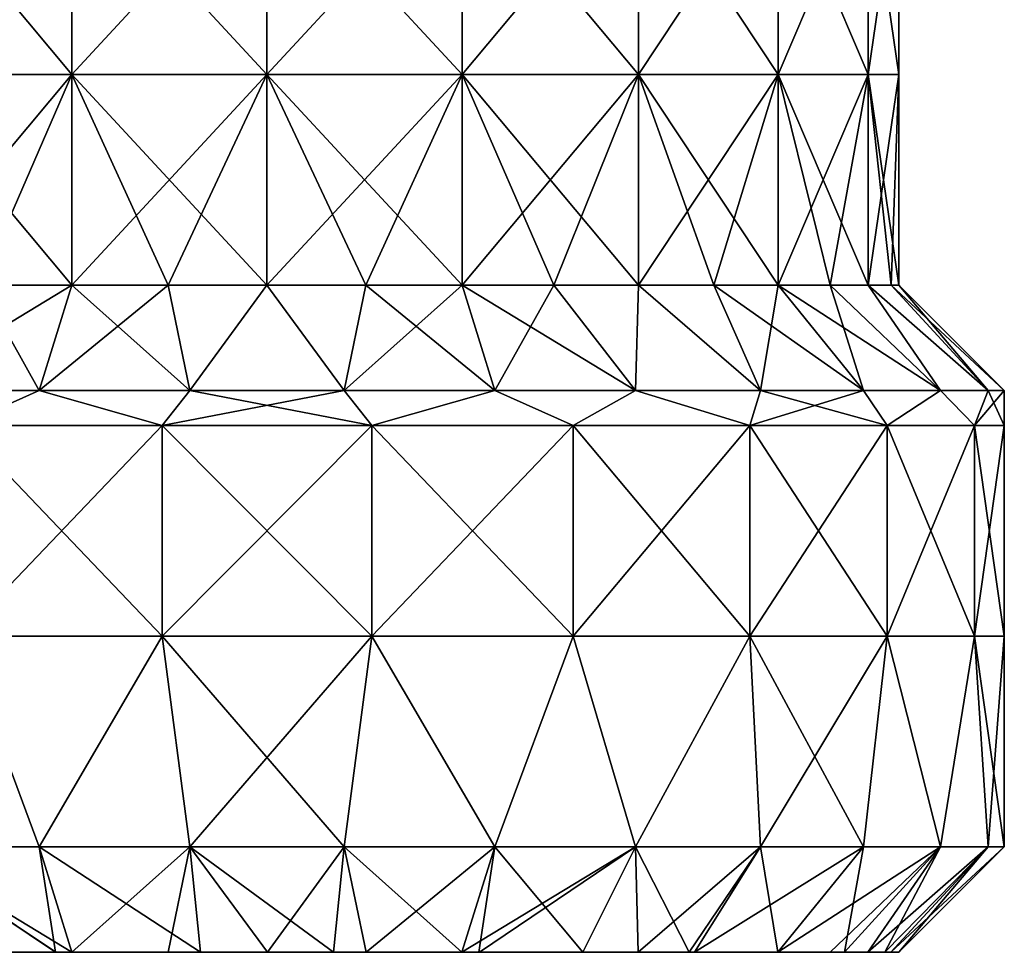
# Model space of a CAD drawing. Header units: millimetres. Extents: x -71 to 126, y -35 to 75.
# Tile 144 of 178: x 40 to 54, y -32 to -19. Entities that reach past the tile are written whole.
import ezdxf

# ---------------------------------------------------------------- set-up
doc = ezdxf.new("R2010")
doc.units = ezdxf.units.MM
doc.header["$LTSCALE"] = 52.536866
for name, color, linetype in [('34', 7, 'CONTINUOUS'), ('35', 7, 'CONTINUOUS'), ('36', 7, 'CONTINUOUS'), ('37', 7, 'CONTINUOUS'), ('38', 7, 'CONTINUOUS'), ('39', 7, 'CONTINUOUS'), ('40', 7, 'CONTINUOUS'), ('41', 7, 'CONTINUOUS'), ('42', 7, 'CONTINUOUS')]:
    doc.layers.add(name, color=color, linetype=linetype)

msp = doc.modelspace()

# ---------------------------------------------------------------- linework, layer by layer
at = {"layer": '34', "linetype": 'Continuous'}
for points in [[(40.755, -24.3, 9.986), (38.75, -24.3, 9.093), (39.638, -24.797, 9.551), (40.755, -24.3, 9.986)], [(42.506, -24.797, 10.393), (40.755, -24.3, 9.986), (39.638, -24.797, 9.551), (42.506, -24.797, 10.393)], [(42.902, -24.3, 10.442), (40.755, -24.3, 9.986), (42.506, -24.797, 10.393), (42.902, -24.3, 10.442)], [(45.494, -24.797, 10.393), (42.902, -24.3, 10.442), (42.506, -24.797, 10.393), (45.494, -24.797, 10.393)], [(45.098, -24.3, 10.442), (42.902, -24.3, 10.442), (45.494, -24.797, 10.393), (45.098, -24.3, 10.442)], [(47.245, -24.3, 9.986), (45.098, -24.3, 10.442), (45.494, -24.797, 10.393), (47.245, -24.3, 9.986)], [(48.362, -24.797, 9.551), (47.245, -24.3, 9.986), (45.494, -24.797, 10.393), (48.362, -24.797, 9.551)], [(49.25, -24.3, 9.093), (47.245, -24.3, 9.986), (48.362, -24.797, 9.551), (49.25, -24.3, 9.093)], [(50.876, -24.797, 7.935), (49.25, -24.3, 9.093), (48.362, -24.797, 9.551), (50.876, -24.797, 7.935)], [(51.026, -24.3, 7.803), (49.25, -24.3, 9.093), (50.876, -24.797, 7.935), (51.026, -24.3, 7.803)], [(52.833, -24.797, 5.677), (51.026, -24.3, 7.803), (50.876, -24.797, 7.935), (52.833, -24.797, 5.677)], [(52.495, -24.3, 6.172), (51.026, -24.3, 7.803), (52.833, -24.797, 5.677), (52.495, -24.3, 6.172)], [(53.592, -24.3, 4.271), (52.495, -24.3, 6.172), (52.833, -24.797, 5.677), (53.592, -24.3, 4.271)], [(54.075, -24.797, 2.958), (53.592, -24.3, 4.271), (52.833, -24.797, 5.677), (54.075, -24.797, 2.958)], [(54.271, -24.3, 2.183), (53.592, -24.3, 4.271), (54.075, -24.797, 2.958), (54.271, -24.3, 2.183)], [(54.5, -24.797), (54.271, -24.3, 2.183), (54.075, -24.797, 2.958), (54.5, -24.797)], [(54.5, -24.3), (54.271, -24.3, 2.183), (54.5, -24.797), (54.5, -24.3)], [(42.506, -24.797, 10.393), (39.638, -24.797, 9.551), (42.506, -27.8, 10.393), (42.506, -24.797, 10.393)], [(42.506, -27.8, 10.393), (39.638, -24.797, 9.551), (39.638, -27.8, 9.551), (42.506, -27.8, 10.393)], [(45.494, -24.797, 10.393), (42.506, -24.797, 10.393), (45.494, -27.8, 10.393), (45.494, -24.797, 10.393)], [(45.494, -27.8, 10.393), (42.506, -24.797, 10.393), (42.506, -27.8, 10.393), (45.494, -27.8, 10.393)], [(48.362, -24.797, 9.551), (45.494, -24.797, 10.393), (48.362, -27.8, 9.551), (48.362, -24.797, 9.551)], [(48.362, -27.8, 9.551), (45.494, -24.797, 10.393), (45.494, -27.8, 10.393), (48.362, -27.8, 9.551)], [(50.876, -24.797, 7.935), (48.362, -24.797, 9.551), (50.876, -27.8, 7.935), (50.876, -24.797, 7.935)], [(50.876, -27.8, 7.935), (48.362, -24.797, 9.551), (48.362, -27.8, 9.551), (50.876, -27.8, 7.935)], [(52.833, -24.797, 5.677), (50.876, -24.797, 7.935), (52.833, -27.8, 5.677), (52.833, -24.797, 5.677)], [(52.833, -27.8, 5.677), (50.876, -24.797, 7.935), (50.876, -27.8, 7.935), (52.833, -27.8, 5.677)], [(54.075, -24.797, 2.958), (52.833, -24.797, 5.677), (54.075, -27.8, 2.958), (54.075, -24.797, 2.958)], [(54.075, -27.8, 2.958), (52.833, -24.797, 5.677), (52.833, -27.8, 5.677), (54.075, -27.8, 2.958)], [(54.5, -24.797), (54.075, -24.797, 2.958), (54.5, -27.8), (54.5, -24.797)], [(54.5, -27.8), (54.075, -24.797, 2.958), (54.075, -27.8, 2.958), (54.5, -27.8)], [(40.755, -30.8, 9.986), (39.638, -27.8, 9.551), (38.75, -30.8, 9.093), (40.755, -30.8, 9.986)], [(42.506, -27.8, 10.393), (39.638, -27.8, 9.551), (40.755, -30.8, 9.986), (42.506, -27.8, 10.393)], [(42.902, -30.8, 10.442), (42.506, -27.8, 10.393), (40.755, -30.8, 9.986), (42.902, -30.8, 10.442)], [(45.494, -27.8, 10.393), (42.506, -27.8, 10.393), (45.098, -30.8, 10.442), (45.494, -27.8, 10.393)], [(45.098, -30.8, 10.442), (42.506, -27.8, 10.393), (42.902, -30.8, 10.442), (45.098, -30.8, 10.442)], [(47.245, -30.8, 9.986), (45.494, -27.8, 10.393), (45.098, -30.8, 10.442), (47.245, -30.8, 9.986)], [(48.362, -27.8, 9.551), (45.494, -27.8, 10.393), (47.245, -30.8, 9.986), (48.362, -27.8, 9.551)], [(49.25, -30.8, 9.093), (48.362, -27.8, 9.551), (47.245, -30.8, 9.986), (49.25, -30.8, 9.093)], [(50.876, -27.8, 7.935), (48.362, -27.8, 9.551), (49.25, -30.8, 9.093), (50.876, -27.8, 7.935)], [(51.026, -30.8, 7.803), (50.876, -27.8, 7.935), (49.25, -30.8, 9.093), (51.026, -30.8, 7.803)], [(52.833, -27.8, 5.677), (50.876, -27.8, 7.935), (52.495, -30.8, 6.172), (52.833, -27.8, 5.677)], [(52.495, -30.8, 6.172), (50.876, -27.8, 7.935), (51.026, -30.8, 7.803), (52.495, -30.8, 6.172)], [(53.592, -30.8, 4.271), (52.833, -27.8, 5.677), (52.495, -30.8, 6.172), (53.592, -30.8, 4.271)], [(54.075, -27.8, 2.958), (52.833, -27.8, 5.677), (53.592, -30.8, 4.271), (54.075, -27.8, 2.958)], [(54.271, -30.8, 2.183), (54.075, -27.8, 2.958), (53.592, -30.8, 4.271), (54.271, -30.8, 2.183)], [(54.5, -27.8), (54.075, -27.8, 2.958), (54.5, -30.8), (54.5, -27.8)], [(54.5, -30.8), (54.075, -27.8, 2.958), (54.271, -30.8, 2.183), (54.5, -30.8)]]:
    msp.add_3dface(points, dxfattribs=at)
at = {"layer": '35', "linetype": 'Continuous'}
for points in [[(40.755, -30.8, 9.986), (38.75, -30.8, 9.093), (41.223, -32.3, 8.558), (40.755, -30.8, 9.986)], [(41.223, -32.3, 8.558), (38.75, -30.8, 9.093), (40.993, -32.3, 8.48), (41.223, -32.3, 8.558)], [(40.993, -32.3, 8.48), (38.75, -30.8, 9.093), (39.5, -32.3, 7.794), (40.993, -32.3, 8.48)], [(42.902, -30.8, 10.442), (40.755, -30.8, 9.986), (43.053, -32.3, 8.949), (42.902, -30.8, 10.442)], [(43.053, -32.3, 8.949), (40.755, -30.8, 9.986), (41.223, -32.3, 8.558), (43.053, -32.3, 8.949)], [(45.098, -30.8, 10.442), (42.902, -30.8, 10.442), (44.947, -32.3, 8.949), (45.098, -30.8, 10.442)], [(44.947, -32.3, 8.949), (42.902, -30.8, 10.442), (44.006, -32.3, 8.997), (44.947, -32.3, 8.949)], [(44.006, -32.3, 8.997), (42.902, -30.8, 10.442), (43.053, -32.3, 8.949), (44.006, -32.3, 8.997)], [(46.777, -32.3, 8.558), (45.098, -30.8, 10.442), (44.947, -32.3, 8.949), (46.777, -32.3, 8.558)], [(47.245, -30.8, 9.986), (45.098, -30.8, 10.442), (46.777, -32.3, 8.558), (47.245, -30.8, 9.986)], [(47.019, -32.3, 8.475), (47.245, -30.8, 9.986), (46.777, -32.3, 8.558), (47.019, -32.3, 8.475)], [(48.5, -32.3, 7.794), (47.245, -30.8, 9.986), (47.019, -32.3, 8.475), (48.5, -32.3, 7.794)], [(49.25, -30.8, 9.093), (47.245, -30.8, 9.986), (48.5, -32.3, 7.794), (49.25, -30.8, 9.093)], [(50.013, -32.3, 6.693), (49.25, -30.8, 9.093), (48.5, -32.3, 7.794), (50.013, -32.3, 6.693)], [(51.026, -30.8, 7.803), (49.25, -30.8, 9.093), (50.013, -32.3, 6.693), (51.026, -30.8, 7.803)], [(51.277, -32.3, 5.294), (51.026, -30.8, 7.803), (50.013, -32.3, 6.693), (51.277, -32.3, 5.294)], [(52.495, -30.8, 6.172), (51.026, -30.8, 7.803), (51.277, -32.3, 5.294), (52.495, -30.8, 6.172)], [(52.223, -32.3, 3.654), (52.495, -30.8, 6.172), (51.277, -32.3, 5.294), (52.223, -32.3, 3.654)], [(53.592, -30.8, 4.271), (52.495, -30.8, 6.172), (52.223, -32.3, 3.654), (53.592, -30.8, 4.271)], [(52.797, -32.3, 1.891), (53.592, -30.8, 4.271), (52.223, -32.3, 3.654), (52.797, -32.3, 1.891)], [(54.271, -30.8, 2.183), (53.592, -30.8, 4.271), (52.797, -32.3, 1.891), (54.271, -30.8, 2.183)], [(53, -32.3), (54.271, -30.8, 2.183), (52.797, -32.3, 1.891), (53, -32.3)], [(54.5, -30.8), (54.271, -30.8, 2.183), (53, -32.3), (54.5, -30.8)]]:
    msp.add_3dface(points, dxfattribs=at)
at = {"layer": '36', "linetype": 'Continuous'}
for points in [[(38, -32.3, -3.915), (37.923, -32.3, -6.635), (41.003, -32.3, -5.628), (38, -32.3, -3.915)], [(37.923, -32.3, -6.635), (38.716, -32.3, -7.283), (41.003, -32.3, -5.628), (37.923, -32.3, -6.635)], [(40.993, -32.3, 8.48), (39.5, -32.3, 7.794), (37.998, -32.3, 6.703), (40.993, -32.3, 8.48)], [(40.993, -32.3, 8.48), (37.998, -32.3, 6.703), (41.003, -32.3, 5.643), (40.993, -32.3, 8.48)], [(37.998, -32.3, 6.703), (38, -32.3, 4.047), (41.003, -32.3, 5.643), (37.998, -32.3, 6.703)], [(38, -32.3, 4.047), (38, -32.3, 1.393), (41.003, -32.3, 2.825), (38, -32.3, 4.047)], [(41.003, -32.3, 5.643), (38, -32.3, 4.047), (41.003, -32.3, 2.825), (41.003, -32.3, 5.643)], [(38, -32.3, 1.393), (38, -32.3, -1.261), (41.003, -32.3, 0.007), (38, -32.3, 1.393)], [(41.003, -32.3, 2.825), (38, -32.3, 1.393), (41.003, -32.3, 0.007), (41.003, -32.3, 2.825)], [(38, -32.3, -1.261), (38, -32.3, -3.915), (41.003, -32.3, -2.811), (38, -32.3, -1.261)], [(41.003, -32.3, 0.007), (38, -32.3, -1.261), (41.003, -32.3, -2.811), (41.003, -32.3, 0.007)], [(41.003, -32.3, -2.811), (38, -32.3, -3.915), (41.003, -32.3, -5.628), (41.003, -32.3, -2.811)], [(41.003, -32.3, -5.628), (38.716, -32.3, -7.283), (40.986, -32.3, -8.477), (41.003, -32.3, -5.628)], [(41.003, -32.3, -5.628), (40.986, -32.3, -8.477), (44.006, -32.3, -5.64), (41.003, -32.3, -5.628)], [(40.986, -32.3, -8.477), (41.223, -32.3, -8.558), (44.006, -32.3, -5.64), (40.986, -32.3, -8.477)], [(44.006, -32.3, 8.997), (41.223, -32.3, 8.558), (40.993, -32.3, 8.48), (44.006, -32.3, 8.997)], [(44.006, -32.3, 8.997), (40.993, -32.3, 8.48), (44.006, -32.3, 6.031), (44.006, -32.3, 8.997)], [(40.993, -32.3, 8.48), (41.003, -32.3, 5.643), (44.006, -32.3, 6.031), (40.993, -32.3, 8.48)], [(41.003, -32.3, 5.643), (41.003, -32.3, 2.825), (44.006, -32.3, 3.113), (41.003, -32.3, 5.643)], [(44.006, -32.3, 6.031), (41.003, -32.3, 5.643), (44.006, -32.3, 3.113), (44.006, -32.3, 6.031)], [(41.003, -32.3, 2.825), (41.003, -32.3, 0.007), (44.006, -32.3, 0.196), (41.003, -32.3, 2.825)], [(44.006, -32.3, 3.113), (41.003, -32.3, 2.825), (44.006, -32.3, 0.196), (44.006, -32.3, 3.113)], [(41.003, -32.3, 0.007), (41.003, -32.3, -2.811), (44.006, -32.3, -2.722), (41.003, -32.3, 0.007)], [(44.006, -32.3, 0.196), (41.003, -32.3, 0.007), (44.006, -32.3, -2.722), (44.006, -32.3, 0.196)], [(41.003, -32.3, -2.811), (41.003, -32.3, -5.628), (44.006, -32.3, -2.722), (41.003, -32.3, -2.811)], [(44.006, -32.3, -2.722), (41.003, -32.3, -5.628), (44.006, -32.3, -5.64), (44.006, -32.3, -2.722)], [(44.006, -32.3, 8.997), (43.053, -32.3, 8.949), (41.223, -32.3, 8.558), (44.006, -32.3, 8.997)], [(44.006, -32.3, -5.64), (41.223, -32.3, -8.558), (44.006, -32.3, -8.997), (44.006, -32.3, -5.64)], [(44.006, -32.3, -8.997), (41.223, -32.3, -8.558), (42.592, -32.3, -8.889), (44.006, -32.3, -8.997)], [(47.019, -32.3, 8.475), (46.777, -32.3, 8.558), (44.006, -32.3, 6.031), (47.019, -32.3, 8.475)], [(47.019, -32.3, 8.475), (44.006, -32.3, 6.031), (47.009, -32.3, 5.639), (47.019, -32.3, 8.475)], [(46.777, -32.3, 8.558), (44.947, -32.3, 8.949), (44.006, -32.3, 6.031), (46.777, -32.3, 8.558)], [(44.947, -32.3, 8.949), (44.006, -32.3, 8.997), (44.006, -32.3, 6.031), (44.947, -32.3, 8.949)], [(44.006, -32.3, 6.031), (44.006, -32.3, 3.113), (47.009, -32.3, 5.639), (44.006, -32.3, 6.031)], [(44.006, -32.3, 3.113), (44.006, -32.3, 0.196), (47.009, -32.3, 2.823), (44.006, -32.3, 3.113)], [(47.009, -32.3, 5.639), (44.006, -32.3, 3.113), (47.009, -32.3, 2.823), (47.009, -32.3, 5.639)], [(44.006, -32.3, 0.196), (44.006, -32.3, -2.722), (47.009, -32.3, 0.008), (44.006, -32.3, 0.196)], [(47.009, -32.3, 2.823), (44.006, -32.3, 0.196), (47.009, -32.3, 0.008), (47.009, -32.3, 2.823)], [(44.006, -32.3, -2.722), (44.006, -32.3, -5.64), (47.009, -32.3, -2.808), (44.006, -32.3, -2.722)], [(47.009, -32.3, 0.008), (44.006, -32.3, -2.722), (47.009, -32.3, -2.808), (47.009, -32.3, 0.008)], [(44.006, -32.3, -5.64), (44.006, -32.3, -8.997), (47.027, -32.3, -8.472), (44.006, -32.3, -5.64)], [(47.009, -32.3, -2.808), (44.006, -32.3, -5.64), (47.009, -32.3, -5.624), (47.009, -32.3, -2.808)], [(47.009, -32.3, -5.624), (44.006, -32.3, -5.64), (47.027, -32.3, -8.472), (47.009, -32.3, -5.624)], [(44.006, -32.3, -8.997), (45.414, -32.3, -8.888), (46.777, -32.3, -8.558), (44.006, -32.3, -8.997)], [(47.027, -32.3, -8.472), (44.006, -32.3, -8.997), (46.777, -32.3, -8.558), (47.027, -32.3, -8.472)], [(50.013, -32.3, 6.693), (48.5, -32.3, 7.794), (47.009, -32.3, 5.639), (50.013, -32.3, 6.693)], [(50.013, -32.3, 6.693), (47.009, -32.3, 5.639), (50.012, -32.3, 4.042), (50.013, -32.3, 6.693)], [(48.5, -32.3, 7.794), (47.019, -32.3, 8.475), (47.009, -32.3, 5.639), (48.5, -32.3, 7.794)], [(47.009, -32.3, 5.639), (47.009, -32.3, 2.823), (50.012, -32.3, 4.042), (47.009, -32.3, 5.639)], [(47.009, -32.3, 2.823), (47.009, -32.3, 0.008), (50.012, -32.3, 1.393), (47.009, -32.3, 2.823)], [(50.012, -32.3, 4.042), (47.009, -32.3, 2.823), (50.012, -32.3, 1.393), (50.012, -32.3, 4.042)], [(47.009, -32.3, 0.008), (47.009, -32.3, -2.808), (50.012, -32.3, -1.257), (47.009, -32.3, 0.008)], [(50.012, -32.3, 1.393), (47.009, -32.3, 0.008), (50.012, -32.3, -1.257), (50.012, -32.3, 1.393)], [(47.009, -32.3, -2.808), (47.009, -32.3, -5.624), (50.012, -32.3, -3.907), (47.009, -32.3, -2.808)], [(50.012, -32.3, -1.257), (47.009, -32.3, -2.808), (50.012, -32.3, -3.907), (50.012, -32.3, -1.257)], [(47.009, -32.3, -5.624), (47.027, -32.3, -8.472), (50.09, -32.3, -6.623), (47.009, -32.3, -5.624)], [(50.012, -32.3, -3.907), (47.009, -32.3, -5.624), (50.09, -32.3, -6.623), (50.012, -32.3, -3.907)], [(47.027, -32.3, -8.472), (49.284, -32.3, -7.283), (50.09, -32.3, -6.623), (47.027, -32.3, -8.472)], [(53, -32.3), (52.797, -32.3, 1.891), (50.012, -32.3, 1.393), (53, -32.3)], [(53, -32.3), (50.012, -32.3, 1.393), (50.012, -32.3, -1.257), (53, -32.3)], [(53, -32.3), (50.012, -32.3, -1.257), (52.882, -32.3, -1.431), (53, -32.3)], [(52.797, -32.3, 1.891), (52.223, -32.3, 3.654), (50.012, -32.3, 1.393), (52.797, -32.3, 1.891)], [(52.223, -32.3, 3.654), (51.277, -32.3, 5.294), (50.012, -32.3, 4.042), (52.223, -32.3, 3.654)], [(52.223, -32.3, 3.654), (50.012, -32.3, 4.042), (50.012, -32.3, 1.393), (52.223, -32.3, 3.654)], [(51.277, -32.3, 5.294), (50.013, -32.3, 6.693), (50.012, -32.3, 4.042), (51.277, -32.3, 5.294)], [(50.012, -32.3, -1.257), (50.012, -32.3, -3.907), (52.882, -32.3, -1.431), (50.012, -32.3, -1.257)], [(50.012, -32.3, -3.907), (50.09, -32.3, -6.623), (52.019, -32.3, -4.081), (50.012, -32.3, -3.907)], [(52.882, -32.3, -1.431), (50.012, -32.3, -3.907), (52.557, -32.3, -2.787), (52.882, -32.3, -1.431)], [(52.557, -32.3, -2.787), (50.012, -32.3, -3.907), (52.019, -32.3, -4.081), (52.557, -32.3, -2.787)], [(50.09, -32.3, -6.623), (51.277, -32.3, -5.294), (52.019, -32.3, -4.081), (50.09, -32.3, -6.623)]]:
    msp.add_3dface(points, dxfattribs=at)
at = {"layer": '37', "linetype": 'Continuous'}
for points in [[(40.755, -24.3, -9.986), (39.638, -24.797, -9.551), (38.75, -24.3, -9.093), (40.755, -24.3, -9.986)], [(42.506, -24.797, -10.393), (39.638, -24.797, -9.551), (40.755, -24.3, -9.986), (42.506, -24.797, -10.393)], [(42.902, -24.3, -10.442), (42.506, -24.797, -10.393), (40.755, -24.3, -9.986), (42.902, -24.3, -10.442)], [(45.494, -24.797, -10.393), (42.506, -24.797, -10.393), (45.098, -24.3, -10.442), (45.494, -24.797, -10.393)], [(45.098, -24.3, -10.442), (42.506, -24.797, -10.393), (42.902, -24.3, -10.442), (45.098, -24.3, -10.442)], [(47.245, -24.3, -9.986), (45.494, -24.797, -10.393), (45.098, -24.3, -10.442), (47.245, -24.3, -9.986)], [(48.362, -24.797, -9.551), (45.494, -24.797, -10.393), (47.245, -24.3, -9.986), (48.362, -24.797, -9.551)], [(49.25, -24.3, -9.093), (48.362, -24.797, -9.551), (47.245, -24.3, -9.986), (49.25, -24.3, -9.093)], [(50.876, -24.797, -7.935), (48.362, -24.797, -9.551), (49.25, -24.3, -9.093), (50.876, -24.797, -7.935)], [(51.026, -24.3, -7.803), (50.876, -24.797, -7.935), (49.25, -24.3, -9.093), (51.026, -24.3, -7.803)], [(52.833, -24.797, -5.677), (50.876, -24.797, -7.935), (52.495, -24.3, -6.172), (52.833, -24.797, -5.677)], [(52.495, -24.3, -6.172), (50.876, -24.797, -7.935), (51.026, -24.3, -7.803), (52.495, -24.3, -6.172)], [(53.592, -24.3, -4.271), (52.833, -24.797, -5.677), (52.495, -24.3, -6.172), (53.592, -24.3, -4.271)], [(54.075, -24.797, -2.958), (52.833, -24.797, -5.677), (53.592, -24.3, -4.271), (54.075, -24.797, -2.958)], [(54.271, -24.3, -2.183), (54.075, -24.797, -2.958), (53.592, -24.3, -4.271), (54.271, -24.3, -2.183)], [(54.5, -24.3), (54.5, -24.797), (54.075, -24.797, -2.958), (54.5, -24.3)], [(54.5, -24.3), (54.075, -24.797, -2.958), (54.271, -24.3, -2.183), (54.5, -24.3)], [(39.638, -24.797, -9.551), (42.506, -24.797, -10.393), (39.638, -27.8, -9.551), (39.638, -24.797, -9.551)], [(39.638, -27.8, -9.551), (42.506, -24.797, -10.393), (42.506, -27.8, -10.393), (39.638, -27.8, -9.551)], [(42.506, -24.797, -10.393), (45.494, -24.797, -10.393), (42.506, -27.8, -10.393), (42.506, -24.797, -10.393)], [(42.506, -27.8, -10.393), (45.494, -24.797, -10.393), (45.494, -27.8, -10.393), (42.506, -27.8, -10.393)], [(45.494, -24.797, -10.393), (48.362, -24.797, -9.551), (45.494, -27.8, -10.393), (45.494, -24.797, -10.393)], [(45.494, -27.8, -10.393), (48.362, -24.797, -9.551), (48.362, -27.8, -9.551), (45.494, -27.8, -10.393)], [(48.362, -24.797, -9.551), (50.876, -24.797, -7.935), (48.362, -27.8, -9.551), (48.362, -24.797, -9.551)], [(48.362, -27.8, -9.551), (50.876, -24.797, -7.935), (50.876, -27.8, -7.935), (48.362, -27.8, -9.551)], [(50.876, -24.797, -7.935), (52.833, -24.797, -5.677), (50.876, -27.8, -7.935), (50.876, -24.797, -7.935)], [(50.876, -27.8, -7.935), (52.833, -24.797, -5.677), (52.833, -27.8, -5.677), (50.876, -27.8, -7.935)], [(52.833, -24.797, -5.677), (54.075, -24.797, -2.958), (52.833, -27.8, -5.677), (52.833, -24.797, -5.677)], [(52.833, -27.8, -5.677), (54.075, -24.797, -2.958), (54.075, -27.8, -2.958), (52.833, -27.8, -5.677)], [(54.5, -24.797), (54.5, -27.8), (54.075, -27.8, -2.958), (54.5, -24.797)], [(54.075, -24.797, -2.958), (54.5, -24.797), (54.075, -27.8, -2.958), (54.075, -24.797, -2.958)], [(38.75, -30.8, -9.093), (39.638, -27.8, -9.551), (40.755, -30.8, -9.986), (38.75, -30.8, -9.093)], [(39.638, -27.8, -9.551), (42.506, -27.8, -10.393), (40.755, -30.8, -9.986), (39.638, -27.8, -9.551)], [(40.755, -30.8, -9.986), (42.506, -27.8, -10.393), (42.902, -30.8, -10.442), (40.755, -30.8, -9.986)], [(42.506, -27.8, -10.393), (45.494, -27.8, -10.393), (42.902, -30.8, -10.442), (42.506, -27.8, -10.393)], [(42.902, -30.8, -10.442), (45.494, -27.8, -10.393), (45.098, -30.8, -10.442), (42.902, -30.8, -10.442)], [(45.098, -30.8, -10.442), (45.494, -27.8, -10.393), (47.245, -30.8, -9.986), (45.098, -30.8, -10.442)], [(45.494, -27.8, -10.393), (48.362, -27.8, -9.551), (47.245, -30.8, -9.986), (45.494, -27.8, -10.393)], [(47.245, -30.8, -9.986), (48.362, -27.8, -9.551), (49.25, -30.8, -9.093), (47.245, -30.8, -9.986)], [(48.362, -27.8, -9.551), (50.876, -27.8, -7.935), (49.25, -30.8, -9.093), (48.362, -27.8, -9.551)], [(49.25, -30.8, -9.093), (50.876, -27.8, -7.935), (51.026, -30.8, -7.803), (49.25, -30.8, -9.093)], [(50.876, -27.8, -7.935), (52.833, -27.8, -5.677), (51.026, -30.8, -7.803), (50.876, -27.8, -7.935)], [(51.026, -30.8, -7.803), (52.833, -27.8, -5.677), (52.495, -30.8, -6.172), (51.026, -30.8, -7.803)], [(52.495, -30.8, -6.172), (52.833, -27.8, -5.677), (53.592, -30.8, -4.271), (52.495, -30.8, -6.172)], [(52.833, -27.8, -5.677), (54.075, -27.8, -2.958), (53.592, -30.8, -4.271), (52.833, -27.8, -5.677)], [(53.592, -30.8, -4.271), (54.075, -27.8, -2.958), (54.271, -30.8, -2.183), (53.592, -30.8, -4.271)], [(54.075, -27.8, -2.958), (54.5, -27.8), (54.271, -30.8, -2.183), (54.075, -27.8, -2.958)], [(54.5, -27.8), (54.5, -30.8), (54.271, -30.8, -2.183), (54.5, -27.8)]]:
    msp.add_3dface(points, dxfattribs=at)
at = {"layer": '38', "linetype": 'Continuous'}
for points in [[(40.986, -32.3, -8.477), (38.716, -32.3, -7.283), (38.75, -30.8, -9.093), (40.986, -32.3, -8.477)], [(40.986, -32.3, -8.477), (38.75, -30.8, -9.093), (40.755, -30.8, -9.986), (40.986, -32.3, -8.477)], [(41.223, -32.3, -8.558), (40.986, -32.3, -8.477), (40.755, -30.8, -9.986), (41.223, -32.3, -8.558)], [(41.223, -32.3, -8.558), (40.755, -30.8, -9.986), (42.902, -30.8, -10.442), (41.223, -32.3, -8.558)], [(42.592, -32.3, -8.889), (41.223, -32.3, -8.558), (42.902, -30.8, -10.442), (42.592, -32.3, -8.889)], [(44.006, -32.3, -8.997), (42.592, -32.3, -8.889), (42.902, -30.8, -10.442), (44.006, -32.3, -8.997)], [(44.006, -32.3, -8.997), (42.902, -30.8, -10.442), (45.098, -30.8, -10.442), (44.006, -32.3, -8.997)], [(45.414, -32.3, -8.888), (44.006, -32.3, -8.997), (45.098, -30.8, -10.442), (45.414, -32.3, -8.888)], [(45.414, -32.3, -8.888), (45.098, -30.8, -10.442), (47.245, -30.8, -9.986), (45.414, -32.3, -8.888)], [(46.777, -32.3, -8.558), (45.414, -32.3, -8.888), (47.245, -30.8, -9.986), (46.777, -32.3, -8.558)], [(47.027, -32.3, -8.472), (46.777, -32.3, -8.558), (49.25, -30.8, -9.093), (47.027, -32.3, -8.472)], [(46.777, -32.3, -8.558), (47.245, -30.8, -9.986), (49.25, -30.8, -9.093), (46.777, -32.3, -8.558)], [(49.284, -32.3, -7.283), (47.027, -32.3, -8.472), (49.25, -30.8, -9.093), (49.284, -32.3, -7.283)], [(49.284, -32.3, -7.283), (49.25, -30.8, -9.093), (51.026, -30.8, -7.803), (49.284, -32.3, -7.283)], [(50.09, -32.3, -6.623), (49.284, -32.3, -7.283), (51.026, -30.8, -7.803), (50.09, -32.3, -6.623)], [(51.277, -32.3, -5.294), (50.09, -32.3, -6.623), (52.495, -30.8, -6.172), (51.277, -32.3, -5.294)], [(50.09, -32.3, -6.623), (51.026, -30.8, -7.803), (52.495, -30.8, -6.172), (50.09, -32.3, -6.623)], [(52.019, -32.3, -4.081), (51.277, -32.3, -5.294), (53.592, -30.8, -4.271), (52.019, -32.3, -4.081)], [(51.277, -32.3, -5.294), (52.495, -30.8, -6.172), (53.592, -30.8, -4.271), (51.277, -32.3, -5.294)], [(52.557, -32.3, -2.787), (52.019, -32.3, -4.081), (53.592, -30.8, -4.271), (52.557, -32.3, -2.787)], [(52.882, -32.3, -1.431), (52.557, -32.3, -2.787), (54.271, -30.8, -2.183), (52.882, -32.3, -1.431)], [(52.557, -32.3, -2.787), (53.592, -30.8, -4.271), (54.271, -30.8, -2.183), (52.557, -32.3, -2.787)], [(54.5, -30.8), (53, -32.3), (52.882, -32.3, -1.431), (54.5, -30.8)], [(54.5, -30.8), (52.882, -32.3, -1.431), (54.271, -30.8, -2.183), (54.5, -30.8)]]:
    msp.add_3dface(points, dxfattribs=at)
at = {"layer": '39', "linetype": 'Continuous'}
for points in [[(41.219, -16.797, 8.56), (38.71, -16.797, 7.281), (41.219, -19.8, 8.56), (41.219, -16.797, 8.56)], [(41.219, -19.8, 8.56), (38.71, -16.797, 7.281), (38.71, -19.8, 7.281), (41.219, -19.8, 8.56)], [(44, -16.797, 9), (41.219, -16.797, 8.56), (44, -19.8, 9), (44, -16.797, 9)], [(44, -19.8, 9), (41.219, -16.797, 8.56), (41.219, -19.8, 8.56), (44, -19.8, 9)], [(46.781, -16.797, 8.56), (44, -16.797, 9), (46.781, -19.8, 8.56), (46.781, -16.797, 8.56)], [(46.781, -19.8, 8.56), (44, -16.797, 9), (44, -19.8, 9), (46.781, -19.8, 8.56)], [(49.29, -16.797, 7.281), (46.781, -16.797, 8.56), (49.29, -19.8, 7.281), (49.29, -16.797, 7.281)], [(49.29, -19.8, 7.281), (46.781, -16.797, 8.56), (46.781, -19.8, 8.56), (49.29, -19.8, 7.281)], [(51.281, -16.797, 5.29), (49.29, -16.797, 7.281), (51.281, -19.8, 5.29), (51.281, -16.797, 5.29)], [(51.281, -19.8, 5.29), (49.29, -16.797, 7.281), (49.29, -19.8, 7.281), (51.281, -19.8, 5.29)], [(52.56, -16.797, 2.781), (51.281, -16.797, 5.29), (52.56, -19.8, 2.781), (52.56, -16.797, 2.781)], [(52.56, -19.8, 2.781), (51.281, -16.797, 5.29), (51.281, -19.8, 5.29), (52.56, -19.8, 2.781)], [(53, -16.797), (52.56, -16.797, 2.781), (53, -19.8), (53, -16.797)], [(53, -19.8), (52.56, -16.797, 2.781), (52.56, -19.8, 2.781), (53, -19.8)], [(41.219, -19.8, 8.56), (38.71, -19.8, 7.281), (41.219, -22.8, 8.56), (41.219, -19.8, 8.56)], [(41.219, -22.8, 8.56), (38.71, -19.8, 7.281), (39.914, -22.8, 8.019), (41.219, -22.8, 8.56)], [(44, -19.8, 9), (41.219, -19.8, 8.56), (44, -22.8, 9), (44, -19.8, 9)], [(44, -22.8, 9), (41.219, -19.8, 8.56), (42.592, -22.8, 8.889), (44, -22.8, 9)], [(42.592, -22.8, 8.889), (41.219, -19.8, 8.56), (41.219, -22.8, 8.56), (42.592, -22.8, 8.889)], [(46.781, -19.8, 8.56), (44, -19.8, 9), (46.781, -22.8, 8.56), (46.781, -19.8, 8.56)], [(46.781, -22.8, 8.56), (44, -19.8, 9), (45.408, -22.8, 8.889), (46.781, -22.8, 8.56)], [(45.408, -22.8, 8.889), (44, -19.8, 9), (44, -22.8, 9), (45.408, -22.8, 8.889)], [(49.29, -19.8, 7.281), (46.781, -19.8, 8.56), (49.29, -22.8, 7.281), (49.29, -19.8, 7.281)], [(49.29, -22.8, 7.281), (46.781, -19.8, 8.56), (48.086, -22.8, 8.019), (49.29, -22.8, 7.281)], [(48.086, -22.8, 8.019), (46.781, -19.8, 8.56), (46.781, -22.8, 8.56), (48.086, -22.8, 8.019)], [(51.281, -19.8, 5.29), (49.29, -19.8, 7.281), (51.281, -22.8, 5.29), (51.281, -19.8, 5.29)], [(51.281, -22.8, 5.29), (49.29, -19.8, 7.281), (50.364, -22.8, 6.364), (51.281, -22.8, 5.29)], [(50.364, -22.8, 6.364), (49.29, -19.8, 7.281), (49.29, -22.8, 7.281), (50.364, -22.8, 6.364)], [(52.56, -19.8, 2.781), (51.281, -19.8, 5.29), (52.56, -22.8, 2.781), (52.56, -19.8, 2.781)], [(52.56, -22.8, 2.781), (51.281, -19.8, 5.29), (52.019, -22.8, 4.086), (52.56, -22.8, 2.781)], [(52.019, -22.8, 4.086), (51.281, -19.8, 5.29), (51.281, -22.8, 5.29), (52.019, -22.8, 4.086)], [(53, -19.8), (52.56, -19.8, 2.781), (53, -22.8), (53, -19.8)], [(53, -22.8), (52.56, -19.8, 2.781), (52.889, -22.8, 1.408), (53, -22.8)], [(52.889, -22.8, 1.408), (52.56, -19.8, 2.781), (52.56, -22.8, 2.781), (52.889, -22.8, 1.408)]]:
    msp.add_3dface(points, dxfattribs=at)
at = {"layer": '40', "linetype": 'Continuous'}
for points in [[(38.75, -24.3, 9.093), (40.755, -24.3, 9.986), (39.914, -22.8, 8.019), (38.75, -24.3, 9.093)], [(40.755, -24.3, 9.986), (41.219, -22.8, 8.56), (39.914, -22.8, 8.019), (40.755, -24.3, 9.986)], [(40.755, -24.3, 9.986), (42.902, -24.3, 10.442), (41.219, -22.8, 8.56), (40.755, -24.3, 9.986)], [(42.902, -24.3, 10.442), (42.592, -22.8, 8.889), (41.219, -22.8, 8.56), (42.902, -24.3, 10.442)], [(42.902, -24.3, 10.442), (44, -22.8, 9), (42.592, -22.8, 8.889), (42.902, -24.3, 10.442)], [(42.902, -24.3, 10.442), (45.098, -24.3, 10.442), (44, -22.8, 9), (42.902, -24.3, 10.442)], [(45.098, -24.3, 10.442), (45.408, -22.8, 8.889), (44, -22.8, 9), (45.098, -24.3, 10.442)], [(45.098, -24.3, 10.442), (47.245, -24.3, 9.986), (45.408, -22.8, 8.889), (45.098, -24.3, 10.442)], [(47.245, -24.3, 9.986), (46.781, -22.8, 8.56), (45.408, -22.8, 8.889), (47.245, -24.3, 9.986)], [(47.245, -24.3, 9.986), (49.25, -24.3, 9.093), (46.781, -22.8, 8.56), (47.245, -24.3, 9.986)], [(49.25, -24.3, 9.093), (48.086, -22.8, 8.019), (46.781, -22.8, 8.56), (49.25, -24.3, 9.093)], [(49.25, -24.3, 9.093), (49.29, -22.8, 7.281), (48.086, -22.8, 8.019), (49.25, -24.3, 9.093)], [(49.25, -24.3, 9.093), (51.026, -24.3, 7.803), (49.29, -22.8, 7.281), (49.25, -24.3, 9.093)], [(51.026, -24.3, 7.803), (50.364, -22.8, 6.364), (49.29, -22.8, 7.281), (51.026, -24.3, 7.803)], [(51.026, -24.3, 7.803), (52.495, -24.3, 6.172), (50.364, -22.8, 6.364), (51.026, -24.3, 7.803)], [(52.495, -24.3, 6.172), (51.281, -22.8, 5.29), (50.364, -22.8, 6.364), (52.495, -24.3, 6.172)], [(52.495, -24.3, 6.172), (53.592, -24.3, 4.271), (51.281, -22.8, 5.29), (52.495, -24.3, 6.172)], [(53.592, -24.3, 4.271), (52.019, -22.8, 4.086), (51.281, -22.8, 5.29), (53.592, -24.3, 4.271)], [(53.592, -24.3, 4.271), (52.56, -22.8, 2.781), (52.019, -22.8, 4.086), (53.592, -24.3, 4.271)], [(53.592, -24.3, 4.271), (54.271, -24.3, 2.183), (52.56, -22.8, 2.781), (53.592, -24.3, 4.271)], [(54.271, -24.3, 2.183), (52.889, -22.8, 1.408), (52.56, -22.8, 2.781), (54.271, -24.3, 2.183)], [(54.271, -24.3, 2.183), (54.5, -24.3), (52.889, -22.8, 1.408), (54.271, -24.3, 2.183)], [(54.5, -24.3), (53, -22.8), (52.889, -22.8, 1.408), (54.5, -24.3)]]:
    msp.add_3dface(points, dxfattribs=at)
at = {"layer": '41', "linetype": 'Continuous'}
for points in [[(38.71, -16.797, -7.281), (41.219, -16.797, -8.56), (38.71, -19.8, -7.281), (38.71, -16.797, -7.281)], [(38.71, -19.8, -7.281), (41.219, -16.797, -8.56), (41.219, -19.8, -8.56), (38.71, -19.8, -7.281)], [(41.219, -16.797, -8.56), (44, -16.797, -9), (41.219, -19.8, -8.56), (41.219, -16.797, -8.56)], [(41.219, -19.8, -8.56), (44, -16.797, -9), (44, -19.8, -9), (41.219, -19.8, -8.56)], [(44, -16.797, -9), (46.781, -16.797, -8.56), (44, -19.8, -9), (44, -16.797, -9)], [(44, -19.8, -9), (46.781, -16.797, -8.56), (46.781, -19.8, -8.56), (44, -19.8, -9)], [(46.781, -16.797, -8.56), (49.29, -16.797, -7.281), (46.781, -19.8, -8.56), (46.781, -16.797, -8.56)], [(46.781, -19.8, -8.56), (49.29, -16.797, -7.281), (49.29, -19.8, -7.281), (46.781, -19.8, -8.56)], [(49.29, -16.797, -7.281), (51.281, -16.797, -5.29), (49.29, -19.8, -7.281), (49.29, -16.797, -7.281)], [(49.29, -19.8, -7.281), (51.281, -16.797, -5.29), (51.281, -19.8, -5.29), (49.29, -19.8, -7.281)], [(51.281, -16.797, -5.29), (52.56, -16.797, -2.781), (51.281, -19.8, -5.29), (51.281, -16.797, -5.29)], [(51.281, -19.8, -5.29), (52.56, -16.797, -2.781), (52.56, -19.8, -2.781), (51.281, -19.8, -5.29)], [(53, -16.797), (53, -19.8), (52.56, -19.8, -2.781), (53, -16.797)], [(52.56, -16.797, -2.781), (53, -16.797), (52.56, -19.8, -2.781), (52.56, -16.797, -2.781)], [(38.71, -19.8, -7.281), (41.219, -19.8, -8.56), (38.71, -22.8, -7.281), (38.71, -19.8, -7.281)], [(38.71, -22.8, -7.281), (41.219, -19.8, -8.56), (39.914, -22.8, -8.019), (38.71, -22.8, -7.281)], [(39.914, -22.8, -8.019), (41.219, -19.8, -8.56), (41.219, -22.8, -8.56), (39.914, -22.8, -8.019)], [(41.219, -19.8, -8.56), (44, -19.8, -9), (41.219, -22.8, -8.56), (41.219, -19.8, -8.56)], [(41.219, -22.8, -8.56), (44, -19.8, -9), (42.592, -22.8, -8.889), (41.219, -22.8, -8.56)], [(42.592, -22.8, -8.889), (44, -19.8, -9), (44, -22.8, -9), (42.592, -22.8, -8.889)], [(44, -19.8, -9), (46.781, -19.8, -8.56), (44, -22.8, -9), (44, -19.8, -9)], [(44, -22.8, -9), (46.781, -19.8, -8.56), (45.408, -22.8, -8.889), (44, -22.8, -9)], [(45.408, -22.8, -8.889), (46.781, -19.8, -8.56), (46.781, -22.8, -8.56), (45.408, -22.8, -8.889)], [(46.781, -19.8, -8.56), (49.29, -19.8, -7.281), (46.781, -22.8, -8.56), (46.781, -19.8, -8.56)], [(46.781, -22.8, -8.56), (49.29, -19.8, -7.281), (48.086, -22.8, -8.019), (46.781, -22.8, -8.56)], [(48.086, -22.8, -8.019), (49.29, -19.8, -7.281), (49.29, -22.8, -7.281), (48.086, -22.8, -8.019)], [(49.29, -19.8, -7.281), (51.281, -19.8, -5.29), (49.29, -22.8, -7.281), (49.29, -19.8, -7.281)], [(49.29, -22.8, -7.281), (51.281, -19.8, -5.29), (50.364, -22.8, -6.364), (49.29, -22.8, -7.281)], [(50.364, -22.8, -6.364), (51.281, -19.8, -5.29), (51.281, -22.8, -5.29), (50.364, -22.8, -6.364)], [(51.281, -19.8, -5.29), (52.56, -19.8, -2.781), (51.281, -22.8, -5.29), (51.281, -19.8, -5.29)], [(51.281, -22.8, -5.29), (52.56, -19.8, -2.781), (52.019, -22.8, -4.086), (51.281, -22.8, -5.29)], [(52.019, -22.8, -4.086), (52.56, -19.8, -2.781), (52.56, -22.8, -2.781), (52.019, -22.8, -4.086)], [(52.56, -19.8, -2.781), (53, -19.8), (52.56, -22.8, -2.781), (52.56, -19.8, -2.781)], [(52.56, -22.8, -2.781), (53, -19.8), (52.889, -22.8, -1.408), (52.56, -22.8, -2.781)], [(53, -19.8), (53, -22.8), (52.889, -22.8, -1.408), (53, -19.8)]]:
    msp.add_3dface(points, dxfattribs=at)
at = {"layer": '42', "linetype": 'Continuous'}
for points in [[(40.755, -24.3, -9.986), (38.75, -24.3, -9.093), (41.219, -22.8, -8.56), (40.755, -24.3, -9.986)], [(38.75, -24.3, -9.093), (39.914, -22.8, -8.019), (41.219, -22.8, -8.56), (38.75, -24.3, -9.093)], [(42.902, -24.3, -10.442), (40.755, -24.3, -9.986), (42.592, -22.8, -8.889), (42.902, -24.3, -10.442)], [(40.755, -24.3, -9.986), (41.219, -22.8, -8.56), (42.592, -22.8, -8.889), (40.755, -24.3, -9.986)], [(42.902, -24.3, -10.442), (42.592, -22.8, -8.889), (44, -22.8, -9), (42.902, -24.3, -10.442)], [(45.098, -24.3, -10.442), (42.902, -24.3, -10.442), (44, -22.8, -9), (45.098, -24.3, -10.442)], [(45.098, -24.3, -10.442), (44, -22.8, -9), (45.408, -22.8, -8.889), (45.098, -24.3, -10.442)], [(47.245, -24.3, -9.986), (45.098, -24.3, -10.442), (46.781, -22.8, -8.56), (47.245, -24.3, -9.986)], [(45.098, -24.3, -10.442), (45.408, -22.8, -8.889), (46.781, -22.8, -8.56), (45.098, -24.3, -10.442)], [(47.245, -24.3, -9.986), (46.781, -22.8, -8.56), (48.086, -22.8, -8.019), (47.245, -24.3, -9.986)], [(49.25, -24.3, -9.093), (47.245, -24.3, -9.986), (48.086, -22.8, -8.019), (49.25, -24.3, -9.093)], [(49.25, -24.3, -9.093), (48.086, -22.8, -8.019), (49.29, -22.8, -7.281), (49.25, -24.3, -9.093)], [(51.026, -24.3, -7.803), (49.25, -24.3, -9.093), (49.29, -22.8, -7.281), (51.026, -24.3, -7.803)], [(51.026, -24.3, -7.803), (49.29, -22.8, -7.281), (50.364, -22.8, -6.364), (51.026, -24.3, -7.803)], [(51.026, -24.3, -7.803), (50.364, -22.8, -6.364), (51.281, -22.8, -5.29), (51.026, -24.3, -7.803)], [(52.495, -24.3, -6.172), (51.026, -24.3, -7.803), (51.281, -22.8, -5.29), (52.495, -24.3, -6.172)], [(52.495, -24.3, -6.172), (51.281, -22.8, -5.29), (52.019, -22.8, -4.086), (52.495, -24.3, -6.172)], [(53.592, -24.3, -4.271), (52.495, -24.3, -6.172), (52.019, -22.8, -4.086), (53.592, -24.3, -4.271)], [(53.592, -24.3, -4.271), (52.019, -22.8, -4.086), (52.56, -22.8, -2.781), (53.592, -24.3, -4.271)], [(54.271, -24.3, -2.183), (53.592, -24.3, -4.271), (52.56, -22.8, -2.781), (54.271, -24.3, -2.183)], [(54.271, -24.3, -2.183), (52.56, -22.8, -2.781), (52.889, -22.8, -1.408), (54.271, -24.3, -2.183)], [(53, -22.8), (54.271, -24.3, -2.183), (52.889, -22.8, -1.408), (53, -22.8)], [(54.5, -24.3), (54.271, -24.3, -2.183), (53, -22.8), (54.5, -24.3)]]:
    msp.add_3dface(points, dxfattribs=at)

doc.saveas('drawing.dxf')
